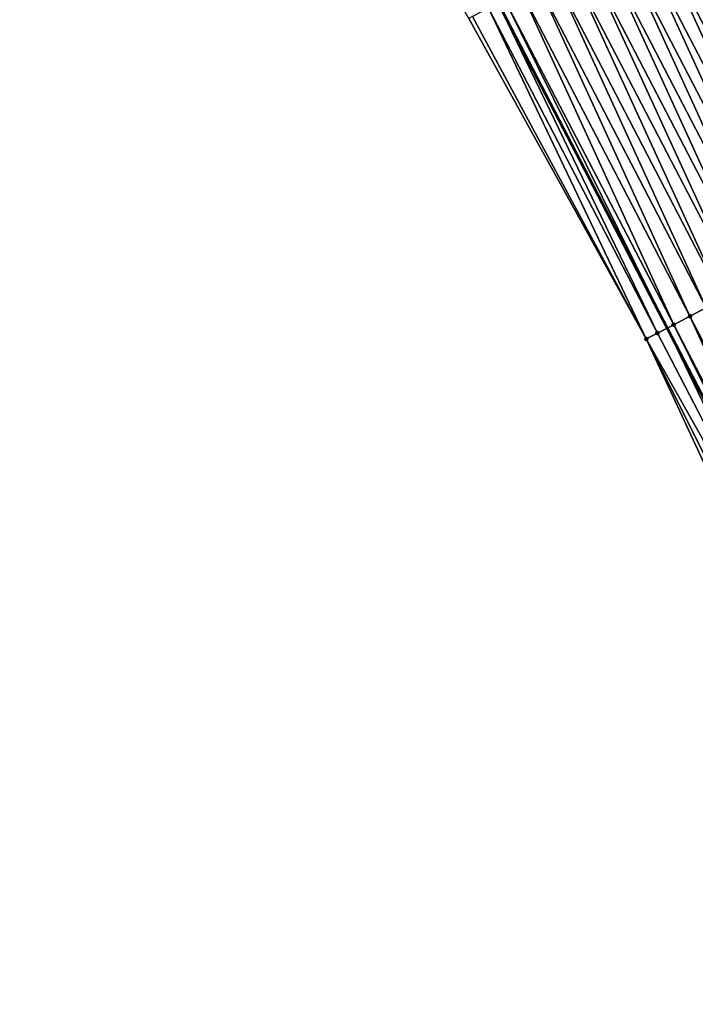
# Model space of a CAD drawing. Header units: feet. Extents: x 2007189 to 2022806, y 818621 to 837694.
# Tile 170 of 256: x 2012170 to 2012206, y 825203 to 825257. Entities that reach past the tile are written whole.
import ezdxf

# ---------------------------------------------------------------- set-up
doc = ezdxf.new("R2010")
doc.units = ezdxf.units.FT
doc.header["$MEASUREMENT"] = 0
for name, color, linetype, lineweight in [('EP_Travel Lane', 172, 'Continuous', 53), ('Road Shots', 141, 'Continuous', 100), ('Road X-Section', 40, 'Continuous', 13)]:
    doc.layers.add(name, color=color, linetype=linetype, lineweight=lineweight)
doc.layers.add('I-77-MM17-21_SB-Surface-Border', color=7, linetype='Continuous')
doc.layers.add('I-77-MM17-21_SB-Surface-TIN', color=7, linetype='Continuous')

msp = doc.modelspace()

# ---------------------------------------------------------------- linework, layer by layer
at = {"layer": 'EP_Travel Lane'}
msp.add_polyline3d([(2012112.659031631, 825417.3107985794, 325.695020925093), (2012121.888690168, 825399.5678778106, 325.5895691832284), (2012131.108359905, 825381.8414221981, 325.46556005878), (2012140.336393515, 825364.0979099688, 325.3591503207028), (2012149.564379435, 825346.3544894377, 325.2335476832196), (2012158.792307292, 825328.6111805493, 325.084540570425), (2012168.020313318, 825310.8677213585, 324.9670004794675), (2012177.248308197, 825293.1242835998, 324.8450105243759), (2012186.476290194, 825275.3808706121, 324.7178063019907), (2012195.704263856, 825257.6374736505, 324.5872327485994), (2012204.932280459, 825239.8939941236, 324.473990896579), (2012214.160172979, 825222.1507531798, 324.3107576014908), (2012223.405906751, 825204.3912408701, 324.1559460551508), (2012232.643838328, 825186.6533588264, 323.9839653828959)], dxfattribs=at)
at = {"layer": 'I-77-MM17-21_SB-Surface-Border', "color": 3, "linetype": 'Continuous', "lineweight": -3}
msp.add_polyline3d([(2012230.527164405, 825185.5519006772, 323.9248276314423), (2012221.632850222, 825203.4686898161, 324.0980971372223), (2012212.232607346, 825221.1501490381, 324.249992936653), (2012203.786293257, 825239.2991087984, 324.4379475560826), (2012194.106321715, 825256.8079805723, 324.536414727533), (2012184.14041298, 825274.1682960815, 324.6466143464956), (2012176.115673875, 825292.5363414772, 324.8074604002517), (2012165.68466217, 825309.6553486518, 324.881883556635), (2012157.066822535, 825327.7154725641, 325.0308931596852), (2012144.951838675, 825343.9601991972, 325.0731012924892), (2012139.917553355, 825363.8804858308, 325.346468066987), (2012129.245097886, 825380.874104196, 325.4223261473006), (2012121.761529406, 825399.5017173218, 325.5865831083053), (2012111.885202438, 825416.9081828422, 325.6769334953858)], dxfattribs=at)
at = {"layer": 'I-77-MM17-21_SB-Surface-TIN', "color": 128, "linetype": 'Continuous', "lineweight": -3}
for points in [[(2012215.047660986, 825245.1457016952, 324.6628832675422), (2012206.718229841, 825263.3554860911, 324.8297097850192), (2012205.830701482, 825262.8947329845, 324.8074880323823)], [(2012214.160139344, 825244.6849356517, 324.6433711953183), (2012205.830701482, 825262.8947329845, 324.8074880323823), (2012204.943174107, 825262.4339779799, 324.7856636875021)], [(2012214.160139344, 825244.6849356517, 324.6433711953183), (2012215.047660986, 825245.1457016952, 324.6628832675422), (2012205.830701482, 825262.8947329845, 324.8074880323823)], [(2012213.272621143, 825244.2241629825, 324.6252463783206), (2012204.943174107, 825262.4339779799, 324.7856636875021), (2012204.055650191, 825261.9732163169, 324.7652334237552)], [(2012213.272621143, 825244.2241629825, 324.6252463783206), (2012214.160139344, 825244.6849356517, 324.6433711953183), (2012204.943174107, 825262.4339779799, 324.7856636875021)], [(2012212.385107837, 825243.7633808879, 324.6090950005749), (2012204.055650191, 825261.9732163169, 324.7652334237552), (2012203.168130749, 825261.5124460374, 324.7466073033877)], [(2012212.385107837, 825243.7633808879, 324.6090950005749), (2012213.272621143, 825244.2241629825, 324.6252463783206), (2012204.055650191, 825261.9732163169, 324.7652334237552)], [(2012211.497596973, 825243.3025940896, 324.5939284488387), (2012203.168130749, 825261.5124460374, 324.7466073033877), (2012202.280612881, 825261.0516727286, 324.728615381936)], [(2012211.497596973, 825243.3025940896, 324.5939284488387), (2012212.385107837, 825243.7633808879, 324.6090950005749), (2012203.168130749, 825261.5124460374, 324.7466073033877)], [(2012210.610088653, 825242.8418023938, 324.5797873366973), (2012202.280612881, 825261.0516727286, 324.728615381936), (2012201.393096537, 825260.5908964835, 324.7112383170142)], [(2012211.497596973, 825243.3025940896, 324.5939284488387), (2012202.280612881, 825261.0516727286, 324.728615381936), (2012210.610088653, 825242.8418023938, 324.5797873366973)], [(2012208.835073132, 825241.9202168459, 324.5519566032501), (2012200.505580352, 825260.1301199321, 324.6939253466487), (2012199.618063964, 825259.6693437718, 324.6765305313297)], [(2012209.722580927, 825242.3810095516, 324.5658862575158), (2012201.393096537, 825260.5908964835, 324.7112383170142), (2012200.505580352, 825260.1301199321, 324.6939253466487)], [(2012208.835073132, 825241.9202168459, 324.5519566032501), (2012209.722580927, 825242.3810095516, 324.5658862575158), (2012200.505580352, 825260.1301199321, 324.6939253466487)], [(2012209.722580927, 825242.3810095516, 324.5658862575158), (2012210.610088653, 825242.8418023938, 324.5797873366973), (2012201.393096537, 825260.5908964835, 324.7112383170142)], [(2012207.94756207, 825241.459430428, 324.5367103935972), (2012199.618063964, 825259.6693437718, 324.6765305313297), (2012198.730547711, 825259.2085673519, 324.6591900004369)], [(2012207.94756207, 825241.459430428, 324.5367103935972), (2012208.835073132, 825241.9202168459, 324.5519566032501), (2012199.618063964, 825259.6693437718, 324.6765305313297)], [(2012207.060049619, 825240.9986466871, 324.520903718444), (2012198.730547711, 825259.2085673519, 324.6591900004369), (2012197.843031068, 825258.7477916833, 324.6416922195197)], [(2012207.060049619, 825240.9986466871, 324.520903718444), (2012207.94756207, 825241.459430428, 324.5367103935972), (2012198.730547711, 825259.2085673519, 324.6591900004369)], [(2012206.17253627, 825240.5378646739, 324.5047352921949), (2012197.843031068, 825258.7477916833, 324.6416922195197), (2012196.955508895, 825258.2870266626, 324.6219650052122)], [(2012206.17253627, 825240.5378646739, 324.5047352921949), (2012207.060049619, 825240.9986466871, 324.520903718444), (2012197.843031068, 825258.7477916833, 324.6416922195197)], [(2012205.285012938, 825240.077101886, 324.4845415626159), (2012196.955508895, 825258.2870266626, 324.6219650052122), (2012196.067977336, 825257.8262797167, 324.5984533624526)], [(2012205.285012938, 825240.077101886, 324.4845415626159), (2012206.17253627, 825240.5378646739, 324.5047352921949), (2012196.955508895, 825258.2870266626, 324.6219650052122)], [(2012204.397473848, 825239.6163694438, 324.4579941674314), (2012195.704263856, 825257.6374736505, 324.5872327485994), (2012195.180436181, 825257.36555125, 324.571072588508)], [(2012196.067977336, 825257.8262797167, 324.5984533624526), (2012195.704263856, 825257.6374736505, 324.5872327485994), (2012204.932280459, 825239.8939941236, 324.473990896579)], [(2012204.397473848, 825239.6163694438, 324.4579941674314), (2012204.932280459, 825239.8939941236, 324.473990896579), (2012195.704263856, 825257.6374736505, 324.5872327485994)], [(2012205.285012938, 825240.077101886, 324.4845415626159), (2012196.067977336, 825257.8262797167, 324.5984533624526), (2012204.932280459, 825239.8939941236, 324.473990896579)], [(2012194.106321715, 825256.8079805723, 324.536414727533), (2012203.786293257, 825239.2991087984, 324.4379475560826), (2012194.292892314, 825256.904828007, 324.5425981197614)], [(2012194.292892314, 825256.904828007, 324.5425981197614), (2012203.786293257, 825239.2991087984, 324.4379475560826), (2012195.180436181, 825257.36555125, 324.571072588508)], [(2012204.397473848, 825239.6163694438, 324.4579941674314), (2012195.180436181, 825257.36555125, 324.571072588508), (2012203.786293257, 825239.2991087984, 324.4379475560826)], [(2012215.389448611, 825222.788924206, 324.3411040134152), (2012207.060049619, 825240.9986466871, 324.520903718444), (2012206.17253627, 825240.5378646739, 324.5047352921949)], [(2012214.501924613, 825222.328162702, 324.3206414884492), (2012206.17253627, 825240.5378646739, 324.5047352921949), (2012205.285012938, 825240.077101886, 324.4845415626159)], [(2012214.501924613, 825222.328162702, 324.3206414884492), (2012215.389448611, 825222.788924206, 324.3411040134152), (2012206.17253627, 825240.5378646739, 324.5047352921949)], [(2012213.614387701, 825221.8674260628, 324.294972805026), (2012204.932280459, 825239.8939941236, 324.473990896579), (2012204.397473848, 825239.6163694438, 324.4579941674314)], [(2012205.285012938, 825240.077101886, 324.4845415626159), (2012204.932280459, 825239.8939941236, 324.473990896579), (2012214.160172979, 825222.1507531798, 324.3107576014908)], [(2012213.614387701, 825221.8674260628, 324.294972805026), (2012214.160172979, 825222.1507531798, 324.3107576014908), (2012204.932280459, 825239.8939941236, 324.473990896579)], [(2012214.501924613, 825222.328162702, 324.3206414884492), (2012205.285012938, 825240.077101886, 324.4845415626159), (2012214.160172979, 825222.1507531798, 324.3107576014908)], [(2012213.614387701, 825221.8674260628, 324.294972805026), (2012204.397473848, 825239.6163694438, 324.4579941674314), (2012203.786293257, 825239.2991087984, 324.4379475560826)], [(2012212.232607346, 825221.1501490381, 324.249992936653), (2012212.726843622, 825221.4067032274, 324.2664139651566), (2012203.786293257, 825239.2991087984, 324.4379475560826)], [(2012212.726843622, 825221.4067032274, 324.2664139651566), (2012213.614387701, 825221.8674260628, 324.294972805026), (2012203.786293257, 825239.2991087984, 324.4379475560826)]]:
    msp.add_3dface(points, dxfattribs=at)
at = {"layer": 'Road Shots', "lineweight": 100}
for p in [(2012206.17253627, 825240.5378646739, 324.5047352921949), (2012205.285012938, 825240.077101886, 324.4845415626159), (2012203.786293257, 825239.2991087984, 324.4379475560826), (2012204.397473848, 825239.6163694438, 324.4579941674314)]:
    msp.add_point(p, dxfattribs=at)
at = {"layer": 'Road X-Section', "extrusion": (-0.4608525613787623, 0.8874603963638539, 0.005381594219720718), "elevation": -194960.3274537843, "flags": 128}
msp.add_lwpolyline([(-2166139.870097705, 1374.040377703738), (-2166138.870097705, 1374.083149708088), (-2166137.870097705, 1374.12545008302), (-2166136.870097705, 1374.169438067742), (-2166135.870097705, 1374.211152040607), (-2166134.870097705, 1374.248293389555), (-2166133.870097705, 1374.285406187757), (-2166132.870097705, 1374.293261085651), (-2166132.573859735, 1374.29415740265), (-2166132.323288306, 1374.293233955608), (-2166131.870097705, 1374.288002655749), (-2166130.870097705, 1374.270521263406), (-2166130.597669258, 1374.264751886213), (-2166129.870097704, 1374.248946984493), (-2166128.870097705, 1374.228792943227), (-2166127.870097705, 1374.213262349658), (-2166126.870097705, 1374.199459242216), (-2166125.870097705, 1374.180285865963), (-2166124.870097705, 1374.159780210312), (-2166123.870097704, 1374.140450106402), (-2166122.870097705, 1374.123974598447), (-2166121.870097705, 1374.108159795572), (-2166120.870097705, 1374.089310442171), (-2166119.870097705, 1374.06707080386), (-2166118.870097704, 1374.045790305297), (-2166117.870097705, 1374.027716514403), (-2166116.870097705, 1374.012378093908), (-2166115.870097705, 1373.997673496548), (-2166114.870097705, 1373.981563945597), (-2166113.870097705, 1373.964857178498), (-2166112.870097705, 1373.948947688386), (-2166111.870097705, 1373.933526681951), (-2166110.870097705, 1373.917631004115), (-2166109.870097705, 1373.899752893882), (-2166108.870097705, 1373.880149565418), (-2166107.870097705, 1373.860637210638), (-2166106.870097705, 1373.842512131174), (-2166105.870097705, 1373.826360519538), (-2166104.870097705, 1373.811193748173), (-2166103.870097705, 1373.797052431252), (-2166102.870097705, 1373.783151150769), (-2166101.870097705, 1373.769221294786), (-2166100.870097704, 1373.753974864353), (-2166099.870097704, 1373.738167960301), (-2166098.870097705, 1373.721999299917), (-2166097.870097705, 1373.701805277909), (-2166096.870097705, 1373.67525749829), (-2166096.181478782, 1373.655210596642)], dxfattribs=at)

doc.saveas('drawing.dxf')
